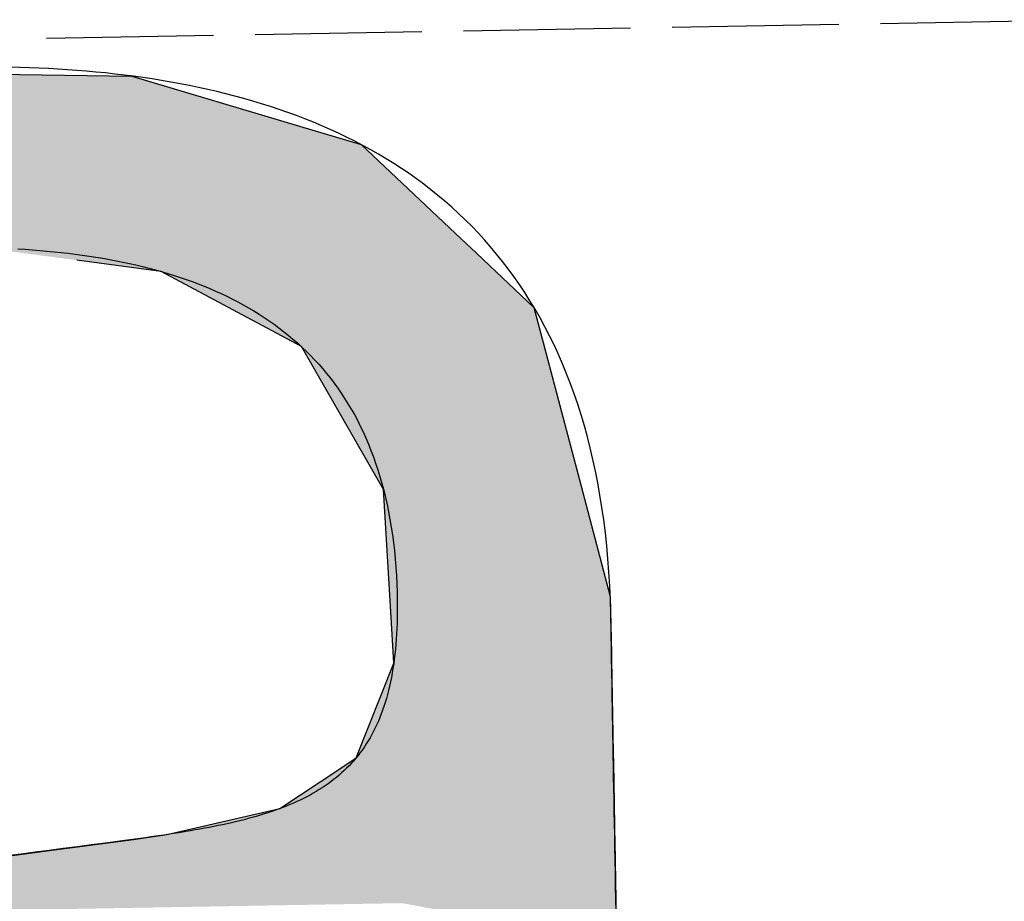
# Model space of a CAD drawing. Extents: x 562 to 7231, y 5567 to 12226.
# Tile 17 of 54: x 3399 to 3429, y 8088 to 8115. Entities that reach past the tile are written whole.
import ezdxf

# ---------------------------------------------------------------- set-up
doc = ezdxf.new("R2010")
doc.units = 0
doc.linetypes.add('GEN3', pattern=[6.25, 5, -1.25])
doc.layers.get('0').update_dxf_attribs({"linetype": 'CONTINUOUS'})
doc.layers.add('3', color=6, linetype='GEN3')
doc.layers.add('LOGO', color=7, linetype='CONTINUOUS')

# ---------------------------------------------------------------- blocks, each defined once
blk = doc.blocks.new('*U40')
at = {"layer": 'LOGO', "color": 30, "linetype": 'CONTINUOUS'}
for p, q in [((40.7734, 7.7604), (41.9207, 7.7233)), ((41.9207, 7.7233), (42.6416, 7.4944)), ((42.6416, 7.4944), (42.9069, 7.4101)), ((42.9069, 7.4101), (43.3331, 6.9945)), ((43.3331, 6.9945), (43.3977, 6.9316)), ((42.0324, 6.8767), (41.6693, 6.9316)), ((43.3977, 6.9316), (43.454, 6.8767)), ((42.3614, 6.6931), (42.0324, 6.8767)), ((43.454, 6.8767), (43.6422, 6.6931)), ((42.6337, 6.5412), (42.3614, 6.6931)), ((43.6422, 6.6931), (43.6795, 6.5412)), ((42.9777, 5.9174), (42.6337, 6.5412)), ((43.6795, 6.5412), (43.8325, 5.9174)), ((42.9977, 5.4375), (42.9777, 5.9174)), ((43.8325, 5.9174), (43.9503, 5.4375)), ((43.008, 5.1916), (42.9977, 5.4375)), ((43.9503, 5.4375), (43.9513, 5.1916)), ((42.8397, 4.7605), (43.009, 5.1662)), ((43.009, 5.1662), (43.008, 5.1916)), ((43.9513, 5.1916), (43.9513, 5.1662)), ((43.9513, 5.1662), (43.9513, 4.7605)), ((42.7719, 4.7171), (42.8397, 4.7605)), ((43.9513, 4.7605), (43.9513, 4.7171)), ((42.5051, 4.5462), (42.7719, 4.7171)), ((43.9513, 4.7171), (43.9513, 4.5462)), ((42.0152, 4.4425), (42.5051, 4.5462)), ((43.9513, 4.5462), (43.9513, 4.4425)), ((41.8696, 4.4244), (42.0152, 4.4425)), ((43.9513, 4.4425), (43.9513, 4.4244)), ((41.5159, 4.384), (41.8696, 4.4244)), ((43.9513, 4.4244), (43.9513, 4.384)), ((40.7292, 4.292), (41.5159, 4.384)), ((43.9513, 4.384), (43.9513, 4.292)), ((43.9513, 4.292), (43.9513, 4.1285)), ((43.9513, 4.1285), (43.9513, 3.9409))]:
    blk.add_line(p, q, dxfattribs=at)
at = {"layer": 'LOGO', "color": 30, "linetype": 'CONTINUOUS', "extrusion": (0, 0, -1)}
for points in [[(-40.7734, 7.7604), (-41.9207, 7.7233), (-40.6078, 7.7233)], [(-40.6078, 7.7233), (-42.6416, 7.4944), (-39.5863, 7.4944)], [(-40.6078, 7.7233), (-41.9207, 7.7233), (-42.6416, 7.4944)], [(-39.5863, 7.4944), (-42.9069, 7.4101), (-39.467, 7.4101)], [(-39.5863, 7.4944), (-42.6416, 7.4944), (-42.9069, 7.4101)], [(-39.467, 7.4101), (-43.3331, 6.9945), (-38.8783, 6.9945)], [(-39.467, 7.4101), (-42.9069, 7.4101), (-43.3331, 6.9945)], [(-41.2528, 6.9945), (-43.3977, 6.9316), (-41.6693, 6.9316)], [(-41.2528, 6.9945), (-43.3331, 6.9945), (-43.3977, 6.9316)], [(-41.6693, 6.9316), (-43.454, 6.8767), (-42.0324, 6.8767)], [(-41.6693, 6.9316), (-43.3977, 6.9316), (-43.454, 6.8767)], [(-42.0324, 6.8767), (-43.6422, 6.6931), (-42.3614, 6.6931)], [(-42.0324, 6.8767), (-43.454, 6.8767), (-43.6422, 6.6931)], [(-42.3614, 6.6931), (-43.6795, 6.5412), (-42.6337, 6.5412)], [(-42.3614, 6.6931), (-43.6422, 6.6931), (-43.6795, 6.5412)], [(-42.6337, 6.5412), (-43.8325, 5.9174), (-42.9777, 5.9174)], [(-42.6337, 6.5412), (-43.6795, 6.5412), (-43.8325, 5.9174)], [(-42.9777, 5.9174), (-43.9503, 5.4375), (-42.9977, 5.4375)], [(-42.9777, 5.9174), (-43.8325, 5.9174), (-43.9503, 5.4375)], [(-42.9977, 5.4375), (-43.9513, 5.1916), (-43.008, 5.1916)], [(-42.9977, 5.4375), (-43.9503, 5.4375), (-43.9513, 5.1916)], [(-43.009, 5.1662), (-43.9513, 4.7605), (-42.8397, 4.7605)], [(-43.008, 5.1916), (-43.9513, 5.1662), (-43.009, 5.1662)], [(-43.008, 5.1916), (-43.9513, 5.1916), (-43.9513, 5.1662)], [(-43.009, 5.1662), (-43.9513, 5.1662), (-43.9513, 4.7605)], [(-42.8397, 4.7605), (-43.9513, 4.7171), (-42.7719, 4.7171)], [(-42.8397, 4.7605), (-43.9513, 4.7605), (-43.9513, 4.7171)], [(-42.7719, 4.7171), (-43.9513, 4.5462), (-42.5051, 4.5462)], [(-42.7719, 4.7171), (-43.9513, 4.7171), (-43.9513, 4.5462)], [(-42.5051, 4.5462), (-43.9513, 4.4425), (-42.0152, 4.4425)], [(-42.5051, 4.5462), (-43.9513, 4.5462), (-43.9513, 4.4425)], [(-42.0152, 4.4425), (-43.9513, 4.4244), (-41.8696, 4.4244)], [(-42.0152, 4.4425), (-43.9513, 4.4425), (-43.9513, 4.4244)], [(-41.8696, 4.4244), (-43.9513, 4.384), (-41.5159, 4.384)], [(-41.8696, 4.4244), (-43.9513, 4.4244), (-43.9513, 4.384)], [(-41.5159, 4.384), (-43.9513, 4.292), (-40.7292, 4.292)], [(-41.5159, 4.384), (-43.9513, 4.384), (-43.9513, 4.292)], [(-40.7292, 4.292), (-43.9513, 4.1285), (-39.933, 4.1285)], [(-40.7292, 4.292), (-43.9513, 4.292), (-43.9513, 4.1285)], [(-43.0261, 4.1285), (-43.9513, 4.1285), (-43.9513, 3.9409)]]:
    blk.add_solid(points, dxfattribs=at)
blk = doc.blocks.new('KLAUS')
at = {"layer": 'LOGO'}
for points in [[(41.4149, 6.9853, 0), (41.4464, 6.9828, 0), (41.4778, 6.98, 0), (41.509, 6.977, 0), (41.54, 6.9737, 0), (41.5708, 6.9702, 0), (41.6014, 6.9664, 0), (41.6318, 6.9624, 0), (41.662, 6.9581, 0), (41.6921, 6.9535, 0), (41.7219, 6.9486, 0), (41.7514, 6.9435, 0), (41.7808, 6.9381, 0), (41.81, 6.9324, 0), (41.8389, 6.9264, 0), (41.8676, 6.9201, 0), (41.896, 6.9136, 0), (41.9242, 6.9067, 0), (41.9522, 6.8995, 0), (41.9799, 6.892, 0), (42.0073, 6.8842, 0), (42.0345, 6.876, 0), (42.0614, 6.8676, 0), (42.0881, 6.8588, 0), (42.1145, 6.8497, 0), (42.1406, 6.8402, 0), (42.1664, 6.8304, 0), (42.1919, 6.8203, 0), (42.2172, 6.8098, 0), (42.2421, 6.799, 0), (42.2668, 6.7878, 0), (42.2911, 6.7763, 0), (42.3151, 6.7644, 0), (42.3389, 6.7521, 0), (42.3623, 6.7395, 0), (42.3853, 6.7265, 0), (42.4081, 6.7131, 0), (42.4305, 6.6993, 0), (42.4526, 6.6851, 0), (42.4743, 6.6706, 0), (42.4957, 6.6556, 0), (42.5168, 6.6403, 0), (42.5375, 6.6245, 0), (42.5578, 6.6083, 0), (42.5778, 6.5918, 0), (42.5974, 6.5748, 0), (42.6166, 6.5574, 0), (42.6354, 6.5395, 0), (42.6539, 6.5213, 0), (42.672, 6.5026, 0), (42.6897, 6.4835, 0), (42.707, 6.4639, 0), (42.7239, 6.4439, 0), (42.7404, 6.4234, 0), (42.7565, 6.4025, 0), (42.7721, 6.3811, 0), (42.7874, 6.3593, 0), (42.8022, 6.337, 0), (42.8166, 6.3143, 0), (42.8306, 6.2911, 0), (42.8442, 6.2674, 0), (42.8573, 6.2432, 0), (42.8699, 6.2185, 0), (42.8821, 6.1933, 0), (42.8939, 6.1677, 0), (42.9052, 6.1416, 0), (42.916, 6.1149, 0), (42.9264, 6.0878, 0), (42.9363, 6.0601, 0), (42.9457, 6.0319, 0), (42.9546, 6.0033, 0), (42.9631, 5.9741, 0), (42.971, 5.9443, 0), (42.9785, 5.9141, 0), (42.9855, 5.8833, 0), (42.992, 5.852, 0), (42.9979, 5.8201, 0), (43.0034, 5.7877, 0), (43.0083, 5.7547, 0), (43.0127, 5.7212, 0), (43.0166, 5.6871, 0), (43.02, 5.6525, 0), (43.0228, 5.6173, 0), (43.0251, 5.5816, 0), (43.0268, 5.5452, 0), (43.028, 5.5083, 0), (43.0286, 5.4708, 0), (43.0287, 5.4372, 0), (43.0285, 5.412, 0), (43.028, 5.3873, 0), (43.0273, 5.363, 0), (43.0262, 5.3391, 0), (43.0249, 5.3157, 0), (43.0234, 5.2927, 0), (43.0216, 5.2701, 0), (43.0195, 5.248, 0), (43.0172, 5.2263, 0), (43.0146, 5.205, 0), (43.0117, 5.1841, 0), (43.0086, 5.1636, 0), (43.0052, 5.1435, 0), (43.0016, 5.1239, 0), (42.9977, 5.1046, 0), (42.9936, 5.0857, 0), (42.9892, 5.0672, 0), (42.9845, 5.049, 0), (42.9796, 5.0313, 0), (42.9744, 5.0139, 0), (42.969, 4.9969, 0), (42.9633, 4.9802, 0), (42.9574, 4.9639, 0), (42.9512, 4.9479, 0), (42.9447, 4.9323, 0), (42.938, 4.9171, 0), (42.9311, 4.9021, 0), (42.9239, 4.8875, 0), (42.9165, 4.8733, 0), (42.9088, 4.8593, 0), (42.9008, 4.8457, 0), (42.8926, 4.8324, 0), (42.8842, 4.8194, 0), (42.8755, 4.8067, 0), (42.8666, 4.7943, 0), (42.8574, 4.7822, 0), (42.848, 4.7704, 0), (42.8383, 4.7589, 0), (42.8284, 4.7477, 0), (42.8182, 4.7367, 0), (42.8078, 4.7261, 0), (42.7972, 4.7157, 0), (42.7863, 4.7055, 0), (42.7751, 4.6956, 0), (42.7638, 4.686, 0), (42.7522, 4.6766, 0), (42.7403, 4.6675, 0), (42.7282, 4.6586, 0), (42.7159, 4.6499, 0), (42.7033, 4.6415, 0), (42.6905, 4.6333, 0), (42.6775, 4.6253, 0), (42.6642, 4.6176, 0), (42.6507, 4.61, 0), (42.6369, 4.6027, 0), (42.6229, 4.5956, 0), (42.6087, 4.5886, 0), (42.5942, 4.5819, 0), (42.5795, 4.5754, 0), (42.5646, 4.569, 0), (42.5495, 4.5628, 0), (42.5341, 4.5568, 0), (42.5185, 4.551, 0), (42.5026, 4.5454, 0), (42.4865, 4.5399, 0), (42.4702, 4.5345, 0), (42.4537, 4.5293, 0), (42.4369, 4.5243, 0), (42.4199, 4.5194, 0), (42.4027, 4.5147, 0), (42.3853, 4.5101, 0), (42.3676, 4.5056, 0), (42.3497, 4.5012, 0), (42.3316, 4.497, 0), (42.3132, 4.4929, 0), (42.2946, 4.4889, 0), (42.2758, 4.485, 0), (42.2568, 4.4812, 0), (42.2376, 4.4775, 0), (42.2181, 4.4739, 0), (42.1984, 4.4704, 0), (42.1785, 4.4669, 0), (42.1584, 4.4636, 0), (42.1381, 4.4603, 0), (42.1175, 4.4571, 0), (42.0967, 4.454, 0), (42.0757, 4.4509, 0), (42.0545, 4.4479, 0), (42.0331, 4.445, 0), (42.0114, 4.442, 0), (41.9896, 4.4392, 0), (41.9675, 4.4363, 0), (41.9452, 4.4336, 0), (41.9227, 4.4308, 0), (41.9, 4.428, 0), (41.877, 4.4253, 0), (41.8539, 4.4226, 0), (41.8106, 4.4176, 0), (41.7495, 4.4105, 0), (41.6884, 4.4035, 0), (41.6272, 4.3965, 0), (41.5661, 4.3896, 0), (41.505, 4.3828, 0), (41.4439, 4.3759, 0), (41.3828, 4.3691, 0), (41.3218, 4.3623, 0)], [(43.9513, 4.0733, 0), (43.9513, 4.1307, 0), (43.9513, 4.1874, 0), (43.9513, 4.2433, 0), (43.9513, 4.2985, 0), (43.9513, 4.3528, 0), (43.9513, 4.4063, 0), (43.9513, 4.4588, 0), (43.9513, 4.5103, 0), (43.9513, 4.5608, 0), (43.9513, 4.6102, 0), (43.9513, 4.6585, 0), (43.9513, 4.7055, 0), (43.9513, 4.7513, 0), (43.9513, 4.7959, 0), (43.9513, 4.839, 0), (43.9513, 4.8808, 0), (43.9513, 4.9211, 0), (43.9513, 4.96, 0), (43.9513, 4.9972, 0), (43.9513, 5.0329, 0), (43.9513, 5.0669, 0), (43.9513, 5.0992, 0), (43.9513, 5.1297, 0), (43.9513, 5.1585, 0), (43.9513, 5.1853, 0), (43.9513, 5.2103, 0), (43.9513, 5.2333, 0), (43.9513, 5.2543, 0), (43.9513, 5.2732, 0), (43.9513, 5.29, 0), (43.9513, 5.3046, 0), (43.9513, 5.317, 0), (43.9513, 5.3271, 0), (43.9513, 5.3349, 0), (43.9513, 5.3403, 0), (43.9513, 5.3433, 0), (43.9513, 5.3621, 0), (43.9506, 5.4233, 0), (43.949, 5.4834, 0), (43.9465, 5.5426, 0), (43.9431, 5.6008, 0), (43.9389, 5.658, 0), (43.9338, 5.7142, 0), (43.9278, 5.7695, 0), (43.921, 5.8238, 0), (43.9134, 5.8772, 0), (43.905, 5.9296, 0), (43.8958, 5.9811, 0), (43.8858, 6.0317, 0), (43.875, 6.0814, 0), (43.8634, 6.1302, 0), (43.851, 6.178, 0), (43.8379, 6.225, 0), (43.8241, 6.2711, 0), (43.8095, 6.3163, 0), (43.7942, 6.3606, 0), (43.7782, 6.4041, 0), (43.7614, 6.4467, 0), (43.744, 6.4885, 0), (43.7259, 6.5295, 0), (43.7071, 6.5696, 0), (43.6877, 6.6089, 0), (43.6676, 6.6473, 0), (43.6468, 6.685, 0), (43.6254, 6.7219, 0), (43.6034, 6.758, 0), (43.5808, 6.7932, 0), (43.5576, 6.8278, 0), (43.5337, 6.8615, 0), (43.5093, 6.8945, 0), (43.4843, 6.9267, 0), (43.4588, 6.9582, 0), (43.4327, 6.989, 0), (43.406, 7.019, 0), (43.3789, 7.0483, 0), (43.3512, 7.0769, 0), (43.3229, 7.1047, 0), (43.2942, 7.1319, 0), (43.265, 7.1584, 0), (43.2353, 7.1842, 0), (43.2051, 7.2093, 0), (43.1745, 7.2338, 0), (43.1434, 7.2576, 0), (43.1119, 7.2807, 0), (43.0799, 7.3032, 0), (43.0475, 7.3251, 0), (43.0147, 7.3463, 0), (42.9815, 7.3669, 0), (42.9479, 7.3869, 0), (42.9139, 7.4062, 0), (42.8795, 7.425, 0), (42.8448, 7.4432, 0), (42.8097, 7.4608, 0), (42.7743, 7.4779, 0), (42.7385, 7.4943, 0), (42.7024, 7.5102, 0), (42.666, 7.5255, 0), (42.6293, 7.5404, 0), (42.5923, 7.5546, 0), (42.555, 7.5683, 0), (42.5175, 7.5815, 0), (42.4797, 7.5942, 0), (42.4416, 7.6064, 0), (42.4033, 7.6181, 0), (42.3648, 7.6293, 0), (42.326, 7.64, 0), (42.287, 7.6502, 0), (42.2478, 7.66, 0), (42.2085, 7.6693, 0), (42.1689, 7.6781, 0), (42.1292, 7.6866, 0), (42.0893, 7.6945, 0), (42.0492, 7.702, 0), (42.009, 7.7092, 0), (41.9687, 7.7158, 0), (41.9283, 7.7221, 0), (41.8877, 7.728, 0), (41.8471, 7.7335, 0), (41.8063, 7.7386, 0), (41.7655, 7.7434, 0), (41.7246, 7.7477, 0), (41.6836, 7.7517, 0), (41.6426, 7.7554, 0), (41.6015, 7.7587, 0), (41.5604, 7.7617, 0), (41.5193, 7.7643, 0), (41.4781, 7.7666, 0), (41.437, 7.7686, 0), (41.3959, 7.7703, 0)]]:
    blk.add_polyline3d(points, dxfattribs=at)
at = {"layer": 'LOGO', "color": 30, "linetype": 'CONTINUOUS'}
blk.add_blockref('*U40', (0, 0), dxfattribs=at)

msp = doc.modelspace()

# ---------------------------------------------------------------- linework, layer by layer
at = {"layer": '3'}
msp.add_line((1175.278, 8075.309), (6230.443, 8163.547), dxfattribs=at)

# ---------------------------------------------------------------- block references
at = {"xscale": 6.929133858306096, "yscale": 6.929133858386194, "zscale": 6.929133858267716, "rotation": 0.9999999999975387}
msp.add_blockref('KLAUS', (3113, 8054.426), dxfattribs=at)

doc.saveas('drawing.dxf')
